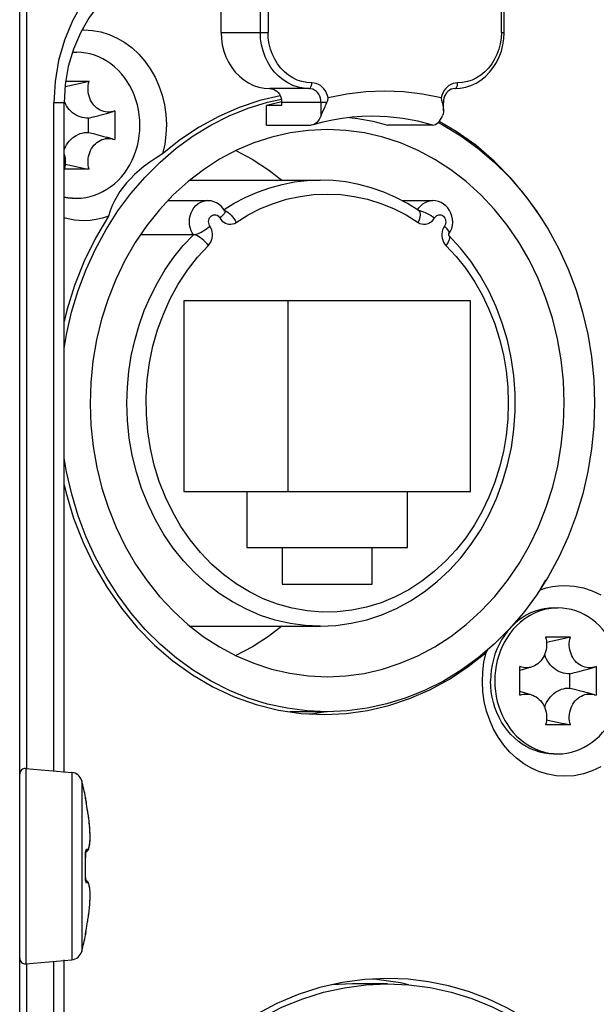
# Model space of a CAD drawing. Extents: x 0 to 420, y 0 to 297.
# Tile 96 of 124: x 270.26 to 274.37, y 165.31 to 172.32. Entities that reach past the tile are written whole.
import ezdxf

# ---------------------------------------------------------------- set-up
doc = ezdxf.new("R2010")
doc.units = 0
doc.header["$LTSCALE"] = 23.1
doc.layers.get('0').update_dxf_attribs({"linetype": 'CONTINUOUS'})
doc.layers.add('02___PRT_ALL_AXES', color=7, linetype='CONTINUOUS')

msp = doc.modelspace()

# ---------------------------------------------------------------- linework, layer by layer
at = {"color": 7, "linetype": 'CONTINUOUS'}
for p, q in [((270.261197, 159.176902), (270.261197, 173.404013)), ((270.311197, 166.986653), (270.311197, 173.406281)), ((271.69612, 172.232343), (271.69612, 172.395583)), ((271.97612, 172.232343), (271.97612, 172.395583)), ((272.030761, 172.395581), (272.030761, 172.232345)), ((273.69353, 172.232345), (273.69353, 172.395581)), ((273.71353, 172.232343), (273.71353, 172.395583)), ((270.705499, 172.249673), (270.717415, 172.250458)), ((271.69612, 172.232343), (272.030761, 172.232343)), ((273.69353, 172.232343), (273.71353, 172.232343)), ((270.644123, 172.112732), (270.607711, 171.988651)), ((270.667415, 172.090458), (270.63722, 172.089208)), ((270.637586, 172.090458), (270.667415, 172.090458)), ((270.538328, 172.031288), (270.513583, 171.883025)), ((270.607711, 171.988651), (270.585704, 171.860522)), ((270.513583, 171.883025), (270.505142, 171.730458)), ((270.585704, 171.860522), (270.578347, 171.730458)), ((270.589713, 171.883863), (270.755921, 171.883863)), ((272.32253, 171.832343), (272.04253, 171.832343)), ((270.505142, 166.969115), (270.505142, 171.730458)), ((270.578347, 171.730458), (270.505142, 171.730458)), ((270.578347, 166.957976), (270.578347, 171.730458)), ((272.128111, 171.73688), (272.019132, 171.712343)), ((272.026861, 171.734912), (272.126242, 171.756718)), ((272.129132, 171.712343), (272.129132, 171.732343)), ((272.450295, 171.732343), (272.129132, 171.732343)), ((272.409132, 171.641232), (272.409132, 171.732343)), ((273.280517, 171.732343), (273.271433, 171.732343)), ((273.280517, 171.674072), (273.280517, 171.732343)), ((270.938832, 171.672655), (270.927701, 171.668876)), ((270.938832, 171.672655), (270.938832, 171.46826)), ((272.019132, 171.572343), (272.019132, 171.712343)), ((272.129132, 171.712343), (272.019132, 171.712343)), ((270.752318, 171.518911), (270.752318, 171.622004)), ((270.737102, 171.519115), (270.752318, 171.518911)), ((272.019132, 171.572343), (272.339132, 171.572343)), ((273.205158, 171.572343), (272.885158, 171.572343)), ((270.927701, 171.472041), (270.880764, 171.485607)), ((270.927701, 171.472039), (270.938832, 171.46826)), ((270.755921, 171.257052), (270.578909, 171.257052)), ((270.585656, 171.293957), (270.62965, 171.284224)), ((271.475524, 171.180458), (272.402145, 171.180458)), ((270.635289, 171.051787), (270.667415, 171.050458)), ((270.637415, 171.050458), (270.667415, 171.050458)), ((271.318056, 171.033288), (271.600573, 171.033288)), ((272.984848, 171.033288), (273.203717, 171.033288)), ((271.72225, 170.962235), (271.72723, 170.960526)), ((273.096576, 170.967718), (273.105854, 170.981931)), ((274.013147, 170.850363), (273.980902, 170.905756)), ((271.498633, 170.790313), (271.12261, 170.790313)), ((273.320161, 170.784889), (273.320239, 170.784782)), ((271.430235, 170.320458), (271.430235, 168.960458)), ((273.474055, 170.320458), (271.430235, 170.320458)), ((272.174055, 168.960458), (272.174055, 170.320458)), ((273.474055, 168.960458), (273.474055, 170.320458)), ((271.430235, 168.960458), (273.474055, 168.960458)), ((271.880568, 168.960458), (271.880568, 168.560458)), ((273.023722, 168.560458), (273.023722, 168.960458)), ((271.880568, 168.560458), (273.023722, 168.560458)), ((272.131716, 168.560458), (272.131716, 168.300458)), ((272.772575, 168.300458), (272.772575, 168.560458)), ((272.131716, 168.300458), (272.772575, 168.300458)), ((273.970782, 168.259345), (274.011466, 168.328004)), ((274.096875, 168.130458), (274.064749, 168.129128)), ((274.066875, 168.130458), (274.096875, 168.130458)), ((271.475544, 168.000458), (272.404191, 168.000459)), ((274.00837, 167.923863), (274.185381, 167.923863)), ((273.584922, 167.813792), (273.600489, 167.836776)), ((273.825458, 167.50826), (273.825458, 167.712655)), ((273.906829, 167.708874), (273.825458, 167.685293)), ((274.181779, 167.558911), (274.181779, 167.662004)), ((274.368293, 167.712655), (274.357162, 167.708876)), ((274.368293, 167.712655), (274.368293, 167.50826)), ((273.906829, 167.512041), (273.825458, 167.535622)), ((274.166562, 167.559115), (274.181779, 167.558911)), ((274.357162, 167.512041), (274.310225, 167.525607)), ((274.357162, 167.512039), (274.368293, 167.50826)), ((272.452145, 167.390458), (272.188058, 167.390458)), ((274.185381, 167.297052), (274.00837, 167.297052)), ((274.015116, 167.333957), (274.059111, 167.324224)), ((274.064749, 167.091787), (274.096875, 167.090458)), ((274.066875, 167.090458), (274.096875, 167.090458)), ((270.304683, 166.986653), (270.304683, 165.594262)), ((270.304683, 166.986653), (270.632466, 166.957976)), ((270.632466, 166.957976), (270.632466, 165.622939)), ((270.702883, 166.89855), (270.702883, 165.682365)), ((270.729539, 166.779712), (270.730772, 166.77984)), ((270.729887, 166.775161), (270.729847, 166.775587)), ((270.730477, 166.770642), (270.729887, 166.775161)), ((270.73036, 166.771099), (270.730978, 166.767333)), ((270.73058, 166.769934), (270.730477, 166.770642)), ((270.730766, 166.768429), (270.731233, 166.765502)), ((270.731747, 166.762384), (270.731208, 166.76588)), ((270.732299, 166.759133), (270.731731, 166.762676)), ((270.732299, 166.759133), (270.733017, 166.75517)), ((270.732877, 166.755812), (270.734178, 166.7487)), ((270.73406, 166.749204), (270.735218, 166.742945)), ((270.736299, 166.737261), (270.735033, 166.744066)), ((270.736299, 166.737261), (270.736312, 166.73732)), ((270.74515, 166.687578), (270.740241, 166.716069)), ((270.746233, 166.680587), (270.744151, 166.693417)), ((270.749421, 166.659733), (270.74515, 166.687578)), ((270.752858, 166.635037), (270.749244, 166.661128)), ((270.753632, 166.628681), (270.752011, 166.641153)), ((270.755905, 166.610008), (270.752828, 166.635266)), ((270.756941, 166.600085), (270.755642, 166.612004)), ((270.758412, 166.585995), (270.755882, 166.610214)), ((270.758587, 166.583648), (270.757414, 166.59556)), ((270.760377, 166.563179), (270.758395, 166.586178)), ((270.761804, 166.541713), (270.760364, 166.563341)), ((270.762708, 166.521727), (270.761796, 166.541855)), ((270.76026, 166.445457), (270.761593, 166.457688)), ((270.761587, 166.457619), (270.762525, 166.471346)), ((270.762521, 166.471265), (270.763041, 166.486576)), ((270.763111, 166.503296), (270.762704, 166.521851)), ((270.763039, 166.486483), (270.76311, 166.503404)), ((270.730049, 166.381719), (270.730234, 166.384835)), ((270.730214, 166.384549), (270.730444, 166.387396)), ((270.730596, 166.388842), (270.736545, 166.391766)), ((270.758555, 166.4347), (270.760268, 166.445515)), ((270.729453, 166.370774), (270.729996, 166.351421)), ((270.729538, 166.367431), (270.729958, 166.367433)), ((270.729921, 166.368742), (270.729862, 166.372583)), ((270.729865, 166.372165), (270.729874, 166.375883)), ((270.729869, 166.375492), (270.729943, 166.379048)), ((270.729932, 166.378689), (270.730065, 166.382042)), ((270.729538, 166.213484), (270.729959, 166.213484)), ((270.73653, 166.189159), (270.730596, 166.192074)), ((270.758564, 166.146166), (270.756473, 166.155686)), ((270.760268, 166.1354), (270.758555, 166.146215)), ((270.761593, 166.123227), (270.76026, 166.135458)), ((270.762525, 166.109569), (270.761587, 166.123296)), ((270.763041, 166.094339), (270.762521, 166.10965)), ((270.760364, 166.017575), (270.761804, 166.039202)), ((270.761796, 166.03906), (270.762708, 166.059188)), ((270.762704, 166.059064), (270.763111, 166.077619)), ((270.76311, 166.077511), (270.763039, 166.094432)), ((270.752828, 165.94565), (270.755905, 165.970907)), ((270.755764, 165.969986), (270.757036, 165.981739)), ((270.755882, 165.970701), (270.758412, 165.99492)), ((270.757483, 165.986012), (270.758706, 165.998559)), ((270.758395, 165.994737), (270.760377, 166.017736)), ((270.740277, 165.865048), (270.745195, 165.893614)), ((270.744158, 165.887531), (270.746255, 165.900479)), ((270.74515, 165.893337), (270.749524, 165.921893)), ((270.749244, 165.919787), (270.752858, 165.945879)), ((270.752052, 165.940045), (270.753678, 165.952623)), ((270.73284, 165.824892), (270.731711, 165.818316)), ((270.732714, 165.824011), (270.733733, 165.829761)), ((270.733434, 165.828245), (270.734882, 165.83604)), ((270.734629, 165.83481), (270.736142, 165.842711)), ((270.736298, 165.843654), (270.735766, 165.840873)), ((270.736299, 165.843654), (270.736312, 165.843596)), ((270.736312, 165.843595), (270.740629, 165.866861)), ((270.730772, 165.801075), (270.729539, 165.801203)), ((270.729852, 165.805383), (270.729846, 165.805302)), ((270.729852, 165.805383), (270.730477, 165.810273)), ((270.730737, 165.812296), (270.730335, 165.80965)), ((270.730477, 165.810273), (270.730725, 165.811943)), ((270.730725, 165.811943), (270.731118, 165.814472)), ((270.730737, 165.812296), (270.731582, 165.817337)), ((270.731199, 165.815206), (270.732114, 165.820523)), ((270.304683, 165.594262), (270.632466, 165.622939)), ((270.505142, 160.850458), (270.505142, 165.6118)), ((270.578347, 160.850458), (270.578347, 165.622939)), ((270.311197, 159.174635), (270.311197, 165.594262)), ((272.632478, 165.450426), (272.484098, 165.444092)), ((272.882478, 165.450458), (272.632478, 165.450458))]:
    msp.add_line(p, q, dxfattribs=at)
for points in [[(271.500655, 172.929395), (271.367885, 172.912902), (271.240058, 172.877856), (271.116197, 172.823739), (270.999231, 172.752103), (270.891272, 172.663742), (270.793785, 172.560411), (270.708565, 172.443401), (270.636727, 172.3149), (270.579786, 172.176552), (270.538328, 172.031288)], [(271.444373, 172.730458), (271.331306, 172.721898), (271.220166, 172.696364), (271.112849, 172.654285), (271.011218, 172.596388), (270.917036, 172.523692), (270.831888, 172.437435), (270.757234, 172.339108), (270.694304, 172.23032), (270.644123, 172.112732)], [(270.717415, 172.250458), (270.778964, 172.246705), (270.839205, 172.235757), (270.89846, 172.217492), (270.955766, 172.192271), (271.010445, 172.160264), (271.061967, 172.12192), (271.109728, 172.077554), (271.15327, 172.02774), (271.192051, 171.972934), (271.22573, 171.913805), (271.253858, 171.850931), (271.276221, 171.785044), (271.292484, 171.716816), (271.302568, 171.647016), (271.306264, 171.57638), (271.303634, 171.505678), (271.294667, 171.436053), (271.279368, 171.367123)], [(271.69612, 172.232343), (271.698389, 172.187008), (271.70489, 172.142905), (271.715714, 172.099783), (271.730592, 172.058392), (271.749383, 172.019262), (271.771792, 171.98281), (271.797594, 171.949515), (271.826428, 171.919722), (271.857996, 171.893847), (271.891884, 171.872149), (271.927729, 171.854969), (271.965074, 171.842471), (272.003269, 171.834964), (272.04253, 171.832343)], [(272.32253, 171.832343), (272.283744, 171.834859), (272.245446, 171.842372), (272.208118, 171.85479), (272.172228, 171.871956), (272.138229, 171.893654), (272.106547, 171.919611), (272.077581, 171.949501), (272.051696, 171.982948), (272.029216, 172.019531), (272.010425, 172.05879), (271.995559, 172.100232), (271.984805, 172.143335), (271.978298, 172.187558), (271.97612, 172.232343)], [(272.34253, 171.872344), (272.307195, 171.874702), (272.272819, 171.881458), (272.239209, 171.892707), (272.206949, 171.908168), (272.17645, 171.927697), (272.148038, 171.950984), (272.122087, 171.977798), (272.098866, 172.007763), (272.078698, 172.04057), (272.061786, 172.075788), (272.048396, 172.113039), (272.038655, 172.151849), (272.032803, 172.191542), (272.030761, 172.232345)], [(273.36176, 171.832343), (273.400808, 171.83481), (273.439449, 171.842201), (273.47718, 171.854446), (273.513534, 171.871422), (273.548072, 171.892959), (273.580321, 171.9188), (273.609864, 171.948642), (273.636297, 171.982106), (273.659269, 172.018764), (273.678477, 172.058145), (273.69367, 172.099735), (273.704659, 172.143003), (273.711304, 172.187381), (273.71353, 172.232343)], [(273.69353, 172.232345), (273.691487, 172.191542), (273.685636, 172.151849), (273.675894, 172.113039), (273.662504, 172.075788), (273.645592, 172.04057), (273.625425, 172.007763), (273.602203, 171.977798), (273.576252, 171.950984), (273.547841, 171.927697), (273.517342, 171.908168), (273.485081, 171.892707), (273.451471, 171.881458), (273.417096, 171.874702), (273.38176, 171.872344)], [(271.117748, 171.570458), (271.11659, 171.607648), (271.113164, 171.644461), (271.107452, 171.68099), (271.099506, 171.716958), (271.08935, 171.752177), (271.077052, 171.786473), (271.062659, 171.819665), (271.046259, 171.851591), (271.027922, 171.882079), (271.007754, 171.910985), (270.985845, 171.938149), (270.96232, 171.963447), (270.937287, 171.986735), (270.910883, 172.007909), (270.883234, 172.026846), (270.85449, 172.043466), (270.824789, 172.057667), (270.794288, 172.069394), (270.763139, 172.078569), (270.731504, 172.085165), (270.699541, 172.089128), (270.667415, 172.090458)], [(270.585656, 171.846958), (270.62965, 171.856691), (270.662291, 171.86383), (270.694198, 171.870737), (270.725413, 171.877415), (270.755921, 171.883863)], [(270.927701, 171.668876), (270.925959, 171.668384), (270.912894, 171.665522), (270.899567, 171.664067), (270.886187, 171.664027), (270.87293, 171.665414), (270.859833, 171.668211), (270.846932, 171.672435), (270.834417, 171.678001), (270.822484, 171.684846), (270.811154, 171.692932), (270.800473, 171.702242), (270.790564, 171.712657), (270.781544, 171.7241), (270.773481, 171.736434), (270.766478, 171.749516), (270.760551, 171.763295), (270.75573, 171.777746), (270.752072, 171.792643), (270.749649, 171.807766), (270.748448, 171.823074), (270.748483, 171.838523), (270.749743, 171.853913), (270.752222, 171.868999), (270.755921, 171.883863)], [(272.32253, 171.832343), (272.326432, 171.833112), (272.330184, 171.835388), (272.333641, 171.839085), (272.336672, 171.844059), (272.339159, 171.850121), (272.341008, 171.857036), (272.342146, 171.86454), (272.34253, 171.872343)], [(272.460323, 171.765504), (272.455378, 171.78347), (272.448574, 171.800211), (272.439828, 171.81585), (272.429392, 171.830015), (272.417414, 171.84243), (272.404131, 171.852926), (272.389742, 171.861278), (272.374512, 171.867385), (272.358816, 171.871052), (272.34253, 171.872344)], [(273.38176, 171.872344), (273.365472, 171.871051), (273.349775, 171.867384), (273.334545, 171.861276), (273.320156, 171.852924), (273.306873, 171.842426), (273.294895, 171.830011), (273.28446, 171.815847), (273.275714, 171.800208), (273.268912, 171.783468), (273.263967, 171.765504)], [(273.36176, 171.832343), (273.365662, 171.833112), (273.369414, 171.835388), (273.372872, 171.839085), (273.375903, 171.844059), (273.37839, 171.850121), (273.380238, 171.857036), (273.381376, 171.86454), (273.38176, 171.872344)], [(272.04253, 171.832343), (272.056298, 171.83104), (272.069377, 171.827417), (272.081908, 171.821385), (272.09347, 171.813213), (272.103756, 171.803037), (272.112568, 171.79116)], [(272.112568, 171.79116), (272.119645, 171.777809), (272.124867, 171.76334), (272.128004, 171.748239), (272.129132, 171.732343)], [(272.409132, 171.732343), (272.408066, 171.747987), (272.404894, 171.763245), (272.399693, 171.777743), (272.392593, 171.791122), (272.383767, 171.803054), (272.373434, 171.813245), (272.361847, 171.821444), (272.349292, 171.827449), (272.336078, 171.831112), (272.32253, 171.832343)], [(273.263967, 171.765504), (273.130802, 171.79268), (272.996972, 171.808986), (272.862145, 171.814421), (272.727319, 171.808986), (272.593489, 171.79268), (272.460323, 171.765504)], [(273.36176, 171.832343), (273.34844, 171.83097), (273.335723, 171.826996), (273.323919, 171.820696), (273.313181, 171.8123), (273.303707, 171.802067), (273.295657, 171.790237), (273.289171, 171.777035), (273.284413, 171.762776), (273.281496, 171.747732), (273.280517, 171.732343)], [(270.752318, 171.622004), (270.737102, 171.6218), (270.722028, 171.623054), (270.707047, 171.625777), (270.692314, 171.629933), (270.677935, 171.635508), (270.664008, 171.642448), (270.650636, 171.650719), (270.637907, 171.660251), (270.625917, 171.670989), (270.614745, 171.682844), (270.604477, 171.695745), (270.595178, 171.70959), (270.586924, 171.724288), (270.57976, 171.739729), (270.578988, 171.741794)], [(271.262357, 171.308709), (271.376837, 171.406575), (271.497177, 171.494149), (271.622942, 171.571171), (271.753786, 171.637294), (271.888703, 171.692055), (272.026861, 171.734912)], [(272.118274, 171.780394), (271.972951, 171.746173), (271.824546, 171.696678), (271.680079, 171.633521), (271.540449, 171.557241), (271.407032, 171.468517), (271.279368, 171.367123)], [(272.43724, 171.702915), (272.441455, 171.712176), (272.445827, 171.721989), (272.450295, 171.732343)], [(272.450295, 171.732343), (272.452547, 171.737923), (272.454566, 171.743489), (272.45635, 171.749038), (272.457902, 171.754563), (272.459228, 171.760052), (272.460323, 171.765504)], [(273.263967, 171.765504), (273.264988, 171.760067), (273.266096, 171.754588), (273.267291, 171.749066), (273.268576, 171.743513), (273.269957, 171.737939), (273.271433, 171.732343)], [(273.271433, 171.732343), (273.275873, 171.713912), (273.278881, 171.696752), (273.280356, 171.680841), (273.280517, 171.674062)], [(270.752318, 171.622004), (270.785997, 171.630194), (270.818631, 171.638475), (270.850213, 171.646837), (270.880764, 171.655308), (270.927701, 171.668874)], [(272.409132, 171.641232), (272.411198, 171.646313), (272.413567, 171.651823), (272.416217, 171.657759), (272.419136, 171.664129)], [(272.419136, 171.664129), (272.429348, 171.685939), (272.43724, 171.702915)], [(273.280517, 171.674062), (273.280279, 171.666251), (273.27856, 171.653056), (273.275158, 171.641232)], [(272.772145, 171.634442), (272.701265, 171.632753), (272.630528, 171.627692), (272.560039, 171.619269), (272.48993, 171.607504), (272.420331, 171.592424), (272.351708, 171.574165)], [(272.409132, 171.641232), (272.402229, 171.62562), (272.394703, 171.611933), (272.386526, 171.600145), (272.377784, 171.590332), (272.36848, 171.582519), (272.358829, 171.576843), (272.351709, 171.574154)], [(272.610376, 171.625284), (272.670319, 171.618857), (272.778156, 171.599466), (272.885158, 171.572343)], [(273.205158, 171.572343), (273.098359, 171.599434), (272.990315, 171.618858), (272.881439, 171.630542), (272.772145, 171.634442)], [(273.205158, 171.572343), (273.215101, 171.57347), (273.224857, 171.576844), (273.234509, 171.582521), (273.243813, 171.590336), (273.252555, 171.600148), (273.260731, 171.611937), (273.268256, 171.625623), (273.275158, 171.641232)], [(273.243707, 171.590247), (273.279337, 171.572292), (273.404961, 171.49559), (273.525285, 171.408284), (273.639916, 171.310562), (273.748032, 171.203188), (273.848844, 171.086729), (273.941851, 170.961965), (274.026405, 170.82961), (274.102156, 170.690433)], [(273.980902, 170.905756), (273.878447, 171.053108), (273.765456, 171.189806), (273.642855, 171.314979), (273.511433, 171.42759), (273.372232, 171.526962), (273.250079, 171.598274)], [(270.578347, 171.397405), (270.57976, 171.401187), (270.586924, 171.416627), (270.595178, 171.431325), (270.604477, 171.44517), (270.614745, 171.458071), (270.625917, 171.469926), (270.637907, 171.480664), (270.650636, 171.490196), (270.664008, 171.498467), (270.677935, 171.505408), (270.692314, 171.510982), (270.707047, 171.515138), (270.722028, 171.517861), (270.737102, 171.519115)], [(270.667415, 171.050458), (270.699541, 171.051787), (270.731504, 171.05575), (270.763139, 171.062346), (270.794288, 171.071521), (270.824789, 171.083248), (270.85449, 171.097449), (270.883234, 171.114069), (270.910883, 171.133006), (270.937287, 171.15418), (270.96232, 171.177468), (270.985845, 171.202766), (271.007754, 171.22993), (271.027922, 171.258836), (271.046259, 171.289324), (271.062659, 171.32125), (271.077052, 171.354442), (271.08935, 171.388738), (271.099506, 171.423957), (271.107452, 171.459925), (271.113164, 171.496454), (271.11659, 171.533267), (271.117748, 171.570458)], [(270.752318, 171.518911), (270.785997, 171.510721), (270.818631, 171.50244), (270.850213, 171.494078), (270.880764, 171.485607)], [(272.452145, 171.540458), (272.319564, 171.534432), (272.188453, 171.516539), (272.058364, 171.486661), (271.930636, 171.445146), (271.806181, 171.392114), (271.685822, 171.328128), (271.570696, 171.253808), (271.460786, 171.169098), (271.355999, 171.073735), (271.257706, 170.968953), (271.167143, 170.855656), (271.084623, 170.734576), (271.010759, 170.606458), (270.945888, 170.472169), (270.89048, 170.332517), (270.844756, 170.188422), (270.809065, 170.040764), (270.783504, 169.89047), (270.76829, 169.738449), (270.763402, 169.585632), (270.768938, 169.432944), (270.784756, 169.281301), (270.810833, 169.131633), (270.846915, 168.98481), (270.892857, 168.841748), (270.948313, 168.703244), (271.013033, 168.570155), (271.086581, 168.443225), (271.168624, 168.323247), (271.258602, 168.210927), (271.356237, 168.106938), (271.460355, 168.012177), (271.569645, 167.927846), (271.684247, 167.853715), (271.804225, 167.789732), (271.928499, 167.736572), (272.056302, 167.694823), (272.186748, 167.664689), (272.318553, 167.646617), (272.452145, 167.640458)], [(272.351709, 171.574154), (272.349074, 171.573469), (272.339132, 171.572343)], [(272.452145, 167.640458), (272.584726, 167.646483), (272.715838, 167.664377), (272.845926, 167.694254), (272.973654, 167.735769), (273.09811, 167.788801), (273.218468, 167.852787), (273.333595, 167.927107), (273.443505, 168.011817), (273.548292, 168.10718), (273.646584, 168.211962), (273.737147, 168.325259), (273.819667, 168.446339), (273.893531, 168.574457), (273.958402, 168.708746), (274.013811, 168.848398), (274.059534, 168.992493), (274.095225, 169.140151), (274.120787, 169.290445), (274.136, 169.442466), (274.140888, 169.595283), (274.135353, 169.747971), (274.119534, 169.899614), (274.093458, 170.049283), (274.057375, 170.196105), (274.011433, 170.339167), (273.955977, 170.477671), (273.891257, 170.61076), (273.817709, 170.73769), (273.735666, 170.857668), (273.645688, 170.969988), (273.548054, 171.073977), (273.443935, 171.168738), (273.334646, 171.253069), (273.220044, 171.3272), (273.100065, 171.391183), (272.975791, 171.444343), (272.847988, 171.486092), (272.717542, 171.516226), (272.585737, 171.534298), (272.452145, 171.540458)], [(270.755921, 171.257052), (270.752222, 171.271916), (270.749743, 171.287003), (270.748483, 171.302392), (270.748448, 171.317841), (270.749649, 171.333149), (270.752072, 171.348272), (270.75573, 171.363169), (270.760551, 171.37762), (270.766478, 171.391399), (270.773481, 171.404481), (270.781544, 171.416816), (270.790564, 171.428258), (270.800473, 171.438673), (270.811154, 171.447983), (270.822484, 171.456069), (270.834417, 171.462914), (270.846932, 171.46848), (270.859833, 171.472704), (270.87293, 171.475501), (270.886187, 171.476888), (270.899567, 171.476848), (270.912894, 171.475393), (270.925959, 171.472531), (270.927701, 171.472039)], [(271.279368, 171.367123), (271.232133, 171.337266), (271.188666, 171.307523), (271.149039, 171.278067), (271.112881, 171.248733), (271.07996, 171.219436), (271.049998, 171.189992), (271.022743, 171.160239), (270.997966, 171.129912), (270.975419, 171.098726), (270.955022, 171.066459), (270.936648, 171.032828), (270.920283, 170.997631), (270.905862, 170.960527), (270.893508, 170.92157)], [(271.802145, 171.389969), (271.918468, 171.328128), (272.033595, 171.253808), (272.128766, 171.180458)], [(270.578347, 171.365426), (270.5791, 171.363169), (270.582758, 171.348272), (270.58518, 171.333149), (270.586382, 171.317841), (270.586346, 171.302392), (270.585086, 171.287003), (270.582608, 171.271916), (270.578909, 171.257052)], [(270.876841, 170.827838), (270.961205, 170.960175), (271.053943, 171.084868), (271.15448, 171.20128), (271.262357, 171.308709)], [(270.62965, 171.284224), (270.662291, 171.277085), (270.694198, 171.270178), (270.725413, 171.2635), (270.755921, 171.257052)], [(271.717683, 170.969754), (271.789261, 171.014278), (271.871518, 171.057659), (271.956063, 171.094712), (272.042532, 171.125277), (272.130552, 171.149223), (272.219744, 171.166446), (272.309722, 171.176872), (272.400099, 171.180456)], [(273.106857, 170.961328), (273.025531, 171.011878), (272.941508, 171.056095), (272.855174, 171.093797), (272.7669, 171.12484), (272.677075, 171.149105), (272.58608, 171.166502), (272.494296, 171.176966), (272.402145, 171.180458)], [(270.578347, 171.060958), (270.603326, 171.05575), (270.635289, 171.051787)], [(270.637415, 171.050458), (270.603761, 171.051912), (270.578347, 171.055218)], [(271.470669, 170.883288), (271.471956, 170.904347), (271.475852, 170.925235), (271.482371, 170.945506), (271.491465, 170.964695), (271.503184, 170.982554), (271.516855, 170.997983), (271.531235, 171.010132), (271.546672, 171.019766), (271.56364, 171.027098), (271.581446, 171.031653), (271.600573, 171.033288)], [(271.724175, 170.959316), (271.712162, 170.977526), (271.697953, 170.993446), (271.682002, 171.006806), (271.664508, 171.01759), (271.645669, 171.025698), (271.625878, 171.030941), (271.605586, 171.033196), (271.600617, 171.033288)], [(271.803203, 170.878323), (271.889425, 170.931278), (271.978234, 170.976331), (272.069887, 171.013562), (272.163617, 171.042732), (272.25892, 171.063642), (272.355269, 171.076252), (272.452145, 171.080442), (272.549021, 171.076252), (272.64537, 171.063642), (272.740673, 171.042732), (272.834403, 171.013562), (272.926056, 170.976331), (273.014866, 170.931278), (273.101088, 170.878323)], [(273.105854, 170.981931), (273.119056, 170.997057), (273.134029, 171.009877), (273.150288, 171.020013), (273.167082, 171.027199), (273.18467, 171.031667), (273.203717, 171.033288)], [(273.320235, 170.795838), (273.331285, 170.814832), (273.339534, 170.835348), (273.344848, 170.857224), (273.346977, 170.879696), (273.345894, 170.902081), (273.341686, 170.923913), (273.334535, 170.944636), (273.324643, 170.963902), (273.312304, 170.981295), (273.297807, 170.996534), (273.281624, 171.009266), (273.263886, 171.019478), (273.244724, 171.027041), (273.224616, 171.031691), (273.203729, 171.033288)], [(271.724175, 170.959316), (271.724421, 170.958836), (271.725149, 170.954383), (271.723705, 170.948848), (271.720124, 170.942368), (271.714494, 170.935101), (271.706955, 170.927227), (271.697691, 170.91894), (271.686931, 170.910444)], [(271.72723, 170.960526), (271.737094, 170.955335), (271.747355, 170.948249), (271.757759, 170.93944), (271.768052, 170.929127), (271.777978, 170.917562), (271.787295, 170.905032), (271.795772, 170.891843), (271.803201, 170.878322)], [(273.10109, 170.878322), (273.107287, 170.891843), (273.112101, 170.905032), (273.115413, 170.917562), (273.11714, 170.929127), (273.117242, 170.93944), (273.115714, 170.948249), (273.112595, 170.955335), (273.107962, 170.960526), (273.106857, 170.961328)], [(273.102285, 170.96417), (273.10336, 170.964087), (273.113653, 170.962098)], [(273.113653, 170.962098), (273.125268, 170.958836), (273.13792, 170.954383), (273.151296, 170.948848), (273.165068, 170.942368), (273.178897, 170.935101), (273.192441, 170.927227), (273.205368, 170.91894), (273.217359, 170.910444)], [(270.893508, 170.92157), (270.800771, 170.765063), (270.720412, 170.601246), (270.652208, 170.429487), (270.596829, 170.251682), (270.578347, 170.171343)], [(270.717415, 170.890458), (270.651086, 170.894824), (270.586393, 170.907501), (270.578347, 170.910183)], [(270.893508, 170.92157), (270.850386, 170.908016), (270.806663, 170.898312), (270.76234, 170.892459), (270.717415, 170.890458)], [(271.498633, 170.790313), (271.490292, 170.804015), (271.483346, 170.818659), (271.477875, 170.834026), (271.473907, 170.850009), (271.471485, 170.866506), (271.470669, 170.883288)], [(271.614215, 170.856132), (271.610276, 170.865106), (271.607966, 170.874372), (271.607298, 170.884107), (271.608237, 170.89378), (271.610804, 170.90302), (271.614846, 170.911536), (271.620315, 170.919005), (271.626914, 170.925163), (271.634442, 170.929656), (271.642564, 170.932424), (271.650976, 170.933266), (271.659386, 170.93224), (271.667505, 170.929273), (271.675011, 170.924564), (271.681435, 170.918308), (271.686934, 170.910441)], [(271.686934, 170.910441), (271.69507, 170.898168), (271.704457, 170.887694), (271.715223, 170.878936), (271.726985, 170.872142), (271.739502, 170.867518), (271.752476, 170.8651), (271.765626, 170.865013), (271.778659, 170.867196), (271.791136, 170.87163), (271.803203, 170.878323)], [(273.101088, 170.878323), (273.113156, 170.87163), (273.125634, 170.867195), (273.138668, 170.865012), (273.151819, 170.865101), (273.164793, 170.867519), (273.177309, 170.872144), (273.18907, 170.878938), (273.199836, 170.887696), (273.209223, 170.898171), (273.21736, 170.910445)], [(273.21736, 170.910445), (273.217734, 170.911101), (273.218117, 170.911751), (273.218509, 170.912394), (273.21891, 170.91303), (273.219319, 170.913658), (273.219737, 170.914279)], [(273.219737, 170.914279), (273.225825, 170.921478), (273.232677, 170.926988), (273.240442, 170.930856), (273.248676, 170.932947), (273.257077, 170.933118), (273.265362, 170.931445), (273.273248, 170.927873), (273.280423, 170.922644), (273.286533, 170.915864), (273.291419, 170.907877), (273.29482, 170.898953), (273.29669, 170.889431), (273.296873, 170.8796), (273.295431, 170.869877), (273.292373, 170.860839), (273.287696, 170.852293)], [(270.578347, 169.980319), (270.594395, 170.078664), (270.63117, 170.237461), (270.67806, 170.392636), (270.73488, 170.54329), (270.801238, 170.688639), (270.876841, 170.827838)], [(271.498633, 170.790313), (271.507291, 170.791076), (271.517409, 170.793347), (271.528737, 170.797068), (271.540998, 170.80215), (271.553893, 170.808468), (271.567102, 170.815866), (271.580293, 170.824159), (271.593147, 170.833144), (271.605347, 170.842601), (271.616593, 170.852296)], [(271.605456, 170.714849), (271.614833, 170.725884), (271.62249, 170.738095), (271.628479, 170.751638), (271.632645, 170.766043), (271.634843, 170.781003), (271.635086, 170.796175), (271.633306, 170.811221), (271.629595, 170.825811), (271.624033, 170.839448), (271.616592, 170.852297)], [(271.616592, 170.852297), (271.616175, 170.852918), (271.615766, 170.853546), (271.615365, 170.854182), (271.614973, 170.854825), (271.61459, 170.855475), (271.614215, 170.856132)], [(273.287696, 170.852293), (273.280256, 170.839444), (273.274694, 170.825808), (273.270984, 170.811217), (273.269204, 170.79617), (273.269447, 170.780998), (273.271646, 170.766038), (273.275812, 170.751634), (273.281802, 170.738092), (273.289459, 170.725883), (273.298834, 170.714849)], [(273.32095, 170.797069), (273.322067, 170.802151), (273.321108, 170.808468), (273.318094, 170.815864), (273.313101, 170.824157), (273.306251, 170.833143), (273.297713, 170.8426), (273.287697, 170.852296)], [(271.025165, 169.590458), (271.028659, 169.70366), (271.039125, 169.816289), (271.056508, 169.927771), (271.080721, 170.037541), (271.111641, 170.145042), (271.14911, 170.249728), (271.192939, 170.351068), (271.242906, 170.448548), (271.298756, 170.541672), (271.360206, 170.629969), (271.426945, 170.71299), (271.498633, 170.790313)], [(271.605457, 170.714851), (271.595953, 170.726656), (271.585451, 170.73817), (271.57421, 170.74911), (271.562508, 170.759207), (271.550632, 170.768211), (271.538875, 170.775901), (271.527526, 170.782088), (271.516865, 170.78662), (271.507154, 170.789384), (271.498633, 170.790313)], [(272.404232, 168.000459), (272.513559, 168.005564), (272.624358, 168.020868), (272.733795, 168.046293), (272.84119, 168.081708), (272.94589, 168.126937), (273.04714, 168.181692), (273.144216, 168.2456), (273.236541, 168.318301), (273.323572, 168.399413), (273.40464, 168.488359), (273.479149, 168.584498), (273.54664, 168.687238), (273.606684, 168.795948), (273.658855, 168.90987), (273.702793, 169.028211), (273.738228, 169.150217), (273.764935, 169.275105), (273.782738, 169.402038), (273.791524, 169.530162), (273.791245, 169.65866), (273.781904, 169.786715), (273.763565, 169.913463), (273.736362, 170.038045), (273.700469, 170.159692), (273.656101, 170.277661), (273.603573, 170.391108), (273.543283, 170.499217), (273.475589, 170.601382), (273.400897, 170.696991), (273.319685, 170.785419)], [(273.319685, 170.785419), (273.322163, 170.782088), (273.324194, 170.775901), (273.324369, 170.768211), (273.322684, 170.759207), (273.319181, 170.74911), (273.313945, 170.73817), (273.307106, 170.726656), (273.298833, 170.714851)], [(273.320183, 170.784877), (273.320042, 170.785156), (273.31983, 170.78566), (273.319575, 170.786428), (273.319325, 170.787466), (273.319131, 170.788786), (273.319055, 170.790226), (273.319109, 170.7916), (273.319265, 170.792832), (273.319479, 170.793843), (273.319711, 170.794635), (273.31993, 170.79522), (273.320105, 170.795603), (273.320216, 170.795807), (273.320235, 170.795838)], [(273.298833, 168.466064), (273.21541, 168.389077), (273.127272, 168.320666), (273.034065, 168.260615), (272.936852, 168.209572), (272.836293, 168.168061), (272.733253, 168.136244), (272.628787, 168.114455), (272.522987, 168.102705), (272.415857, 168.101112), (272.308723, 168.109691), (272.202694, 168.1286), (272.098429, 168.157532), (271.996745, 168.196365), (271.898282, 168.244695), (271.803763, 168.302247), (271.713767, 168.368509), (271.62895, 168.443073), (271.549799, 168.525349), (271.476882, 168.614833), (271.410607, 168.710859), (271.351463, 168.812837), (271.299767, 168.920038), (271.255926, 169.03179), (271.220154, 169.147331), (271.192765, 169.265936), (271.173877, 169.38681), (271.163712, 169.509213), (271.162276, 169.632261), (271.169734, 169.755227), (271.185837, 169.876898), (271.210411, 169.995819), (271.243396, 170.111994), (271.284805, 170.225333), (271.334249, 170.334665), (271.391512, 170.439026), (271.456089, 170.537697), (271.527332, 170.629508), (271.605456, 170.714849)], [(274.102156, 170.690433), (274.168628, 170.545176), (274.225551, 170.394636), (274.272563, 170.239553), (274.309468, 170.080828), (274.335972, 169.919293), (274.352005, 169.755899), (274.357376, 169.591564), (274.352148, 169.427225), (274.33626, 169.263819), (274.309896, 169.102251), (274.273121, 168.943454), (274.22623, 168.788279), (274.16941, 168.637625), (274.103052, 168.492276), (274.02745, 168.353077), (273.943085, 168.22074), (273.850347, 168.096047), (273.749811, 167.979635), (273.641934, 167.872206), (273.527453, 167.774341), (273.407114, 167.686766), (273.281348, 167.609744), (273.150504, 167.543621), (273.015587, 167.488861), (272.877429, 167.446003), (272.736897, 167.415167), (272.595279, 167.396689), (272.452145, 167.390458)], [(273.298834, 170.714849), (273.372207, 170.635129), (273.439585, 170.549649), (273.501142, 170.458126), (273.556361, 170.361414), (273.604862, 170.260057), (273.64642, 170.154704), (273.68073, 170.045956), (273.707654, 169.934491), (273.726971, 169.820958), (273.738633, 169.706052), (273.742505, 169.590451), (273.738632, 169.474851), (273.726969, 169.359945), (273.707652, 169.246413), (273.680727, 169.134949), (273.646417, 169.026202), (273.604859, 168.92085), (273.556358, 168.819495), (273.501139, 168.722784), (273.439583, 168.631263), (273.372205, 168.545784), (273.298833, 168.466064)], [(272.402145, 168.000458), (272.296046, 168.005184), (272.188557, 168.019702), (272.082387, 168.043922), (271.978192, 168.077695), (271.876616, 168.120812), (271.778286, 168.173007), (271.683809, 168.233958), (271.59377, 168.303288), (271.508724, 168.380569), (271.429197, 168.465323), (271.355679, 168.557027), (271.288626, 168.655115), (271.228451, 168.75898), (271.175525, 168.867981), (271.130177, 168.981445), (271.092685, 169.098671), (271.063283, 169.218935), (271.04215, 169.341493), (271.029418, 169.46559), (271.025165, 169.590458)], [(272.452145, 167.390458), (272.309293, 167.396672), (272.168002, 167.415061), (272.027866, 167.445732), (271.890105, 167.48836), (271.755532, 167.542822), (271.624953, 167.608623), (271.499329, 167.685325), (271.379006, 167.772631), (271.264374, 167.870353), (271.156259, 167.977727), (271.055447, 168.094186), (270.96244, 168.21895), (270.877885, 168.351305), (270.802134, 168.490482), (270.735662, 168.635739), (270.678739, 168.786279), (270.631727, 168.941362), (270.594822, 169.100087), (270.578347, 169.200498)], [(270.578347, 169.008855), (270.591854, 168.948083), (270.645796, 168.769681), (270.71275, 168.597257), (270.792095, 168.431989), (270.883388, 168.275159), (270.985843, 168.127807), (271.098834, 167.991109), (271.221435, 167.865936), (271.352857, 167.753325), (271.492058, 167.653953), (271.63811, 167.568689), (271.789884, 167.497994), (271.946338, 167.442545), (272.106295, 167.402575)], [(273.970782, 168.259345), (274.013904, 168.272899), (274.057627, 168.282603), (274.101951, 168.288456), (274.146875, 168.290458)], [(274.146875, 168.290458), (274.213205, 168.286091), (274.277898, 168.273414), (274.341345, 168.252268), (274.402374, 168.223124)], [(274.066875, 168.130458), (274.033222, 168.129004), (273.999757, 168.12465), (273.966667, 168.11742), (273.934137, 168.107355), (273.90235, 168.094512), (273.871483, 168.078961), (273.841709, 168.060791), (273.813194, 168.040102), (273.786097, 168.01701), (273.760571, 167.991645), (273.736758, 167.964147), (273.714791, 167.934672), (273.694793, 167.903384), (273.676875, 167.870458), (273.661139, 167.836077), (273.647672, 167.800435), (273.636549, 167.76373), (273.627833, 167.726168), (273.621572, 167.68796), (273.617801, 167.649317), (273.616542, 167.610458)], [(274.064749, 168.129128), (274.032786, 168.125165), (274.001151, 168.118569), (273.970002, 168.109394), (273.939502, 168.097667), (273.9098, 168.083466), (273.881056, 168.066846), (273.853407, 168.047909), (273.827003, 168.026735), (273.80197, 168.003447), (273.778445, 167.978149), (273.756536, 167.950985), (273.736369, 167.922079), (273.718031, 167.891591), (273.701631, 167.859665), (273.687238, 167.826473), (273.67494, 167.792177), (273.664784, 167.756958), (273.656838, 167.72099), (273.651126, 167.684461), (273.6477, 167.647648), (273.646542, 167.610458)], [(274.547209, 167.610458), (274.546051, 167.647648), (274.542625, 167.684461), (274.536913, 167.72099), (274.528967, 167.756958), (274.518811, 167.792177), (274.506513, 167.826473), (274.49212, 167.859665), (274.47572, 167.891591), (274.457382, 167.922079), (274.437215, 167.950985), (274.415306, 167.978149), (274.391781, 168.003447), (274.366747, 168.026735), (274.340344, 168.047909), (274.312695, 168.066846), (274.283951, 168.083466), (274.254249, 168.097667), (274.223749, 168.109394), (274.1926, 168.118569), (274.160965, 168.125165), (274.129002, 168.129128), (274.096875, 168.130458)], [(272.128747, 168.000458), (272.034646, 167.927846), (271.920044, 167.853715), (271.802145, 167.790842)], [(274.00837, 167.923863), (274.012068, 167.908999), (274.014547, 167.893913), (274.015807, 167.878523), (274.015842, 167.863074), (274.014641, 167.847766), (274.012218, 167.832643), (274.008561, 167.817746), (274.00374, 167.803295), (273.997812, 167.789516), (273.990809, 167.776434), (273.982747, 167.7641), (273.973727, 167.752657), (273.963818, 167.742242), (273.953136, 167.732932), (273.941806, 167.724846), (273.929874, 167.718001), (273.917358, 167.712435), (273.906828, 167.708877)], [(274.015116, 167.886958), (274.059111, 167.896691), (274.091752, 167.90383), (274.123659, 167.910737), (274.154873, 167.917415), (274.185381, 167.923863)], [(274.357162, 167.708876), (274.35542, 167.708384), (274.342355, 167.705522), (274.329027, 167.704067), (274.315648, 167.704027), (274.30239, 167.705414), (274.289294, 167.708211), (274.276392, 167.712435), (274.263877, 167.718001), (274.251944, 167.724846), (274.240615, 167.732932), (274.229933, 167.742242), (274.220024, 167.752657), (274.211004, 167.7641), (274.202942, 167.776434), (274.195939, 167.789516), (274.190011, 167.803295), (274.18519, 167.817746), (274.181533, 167.832643), (274.17911, 167.847766), (274.177909, 167.863074), (274.177944, 167.878523), (274.179204, 167.893913), (274.181682, 167.908999), (274.185381, 167.923863)], [(272.432145, 167.370458), (272.587063, 167.377715), (272.739969, 167.399097), (272.89134, 167.434742), (273.039744, 167.484237), (273.184211, 167.547394), (273.323841, 167.623674), (273.457259, 167.712398), (273.584922, 167.813792)], [(274.146875, 166.930458), (274.085326, 166.93421), (274.025085, 166.945159), (273.965831, 166.963423), (273.908525, 166.988644), (273.853845, 167.020651), (273.802323, 167.058995), (273.754563, 167.103361), (273.71102, 167.153175), (273.67224, 167.207981), (273.63856, 167.26711), (273.610433, 167.329984), (273.588069, 167.395871), (273.571807, 167.464099), (273.561722, 167.533899), (273.558026, 167.604535), (273.560656, 167.675237), (273.569623, 167.744863), (273.584922, 167.813792)], [(274.181779, 167.662004), (274.166562, 167.6618), (274.151489, 167.663054), (274.136508, 167.665777), (274.121774, 167.669933), (274.107395, 167.675508), (274.093468, 167.682448), (274.080096, 167.690719), (274.067367, 167.700251), (274.055378, 167.710989), (274.044205, 167.722844), (274.033938, 167.735745), (274.024639, 167.74959), (274.016384, 167.764288), (274.009221, 167.779729), (274.00321, 167.79581), (274.002125, 167.799542)], [(273.906828, 167.708877), (273.904457, 167.708211), (273.891361, 167.705414), (273.878103, 167.704027), (273.864724, 167.704067), (273.851396, 167.705522), (273.838331, 167.708384), (273.825458, 167.712655)], [(274.181779, 167.662004), (274.215458, 167.670194), (274.248092, 167.678475), (274.279674, 167.686837), (274.310225, 167.695308), (274.357162, 167.708874)], [(274.066875, 167.090458), (274.033222, 167.091912), (273.999757, 167.096266), (273.966667, 167.103495), (273.934137, 167.11356), (273.90235, 167.126403), (273.871483, 167.141954), (273.841709, 167.160124), (273.813194, 167.180813), (273.786097, 167.203905), (273.760571, 167.229271), (273.736758, 167.256768), (273.714791, 167.286243), (273.694793, 167.317531), (273.676875, 167.350458), (273.661139, 167.384838), (273.647672, 167.42048), (273.636549, 167.457185), (273.627833, 167.494747), (273.621572, 167.532956), (273.617801, 167.571598), (273.616542, 167.610458)], [(273.646542, 167.610458), (273.6477, 167.573267), (273.651126, 167.536454), (273.656838, 167.499925), (273.664784, 167.463957), (273.67494, 167.428738), (273.687238, 167.394442), (273.701631, 167.36125), (273.718031, 167.329324), (273.736369, 167.298836), (273.756536, 167.26993), (273.778445, 167.242766), (273.80197, 167.217468), (273.827003, 167.19418), (273.853407, 167.173006), (273.881056, 167.154069), (273.9098, 167.137449), (273.939502, 167.123248), (273.970002, 167.111521), (274.001151, 167.102346), (274.032786, 167.09575), (274.064749, 167.091787)], [(274.096875, 167.090458), (274.129002, 167.091787), (274.160965, 167.09575), (274.1926, 167.102346), (274.223749, 167.111521), (274.254249, 167.123248), (274.283951, 167.137449), (274.312695, 167.154069), (274.340344, 167.173006), (274.366747, 167.19418), (274.391781, 167.217468), (274.415306, 167.242766), (274.437215, 167.26993), (274.457382, 167.298836), (274.47572, 167.329324), (274.49212, 167.36125), (274.506513, 167.394442), (274.518811, 167.428738), (274.528967, 167.463957), (274.536913, 167.499925), (274.542625, 167.536454), (274.546051, 167.573267), (274.547209, 167.610458)], [(273.825458, 167.50826), (273.838331, 167.512531), (273.851396, 167.515393), (273.864724, 167.516848), (273.878103, 167.516888), (273.891361, 167.515501), (273.904457, 167.512704), (273.906828, 167.512038)], [(273.906828, 167.512038), (273.917358, 167.50848), (273.929874, 167.502914), (273.941806, 167.496069), (273.953136, 167.487983), (273.963818, 167.478673), (273.973727, 167.468258), (273.982747, 167.456816), (273.990809, 167.444481), (273.997812, 167.431399), (274.00374, 167.41762), (274.008561, 167.403169), (274.012218, 167.388272), (274.014641, 167.373149), (274.015842, 167.357841), (274.015807, 167.342392), (274.014547, 167.327003), (274.012068, 167.311916), (274.00837, 167.297052)], [(274.002125, 167.421373), (274.00321, 167.425105), (274.009221, 167.441187), (274.016384, 167.456627), (274.024639, 167.471325), (274.033938, 167.48517), (274.044205, 167.498071), (274.055378, 167.509926), (274.067367, 167.520664), (274.080096, 167.530196), (274.093468, 167.538467), (274.107395, 167.545408), (274.121774, 167.550982), (274.136508, 167.555138), (274.151489, 167.557861), (274.166562, 167.559115)], [(274.185381, 167.297052), (274.181682, 167.311916), (274.179204, 167.327003), (274.177944, 167.342392), (274.177909, 167.357841), (274.17911, 167.373149), (274.181533, 167.388272), (274.18519, 167.403169), (274.190011, 167.41762), (274.195939, 167.431399), (274.202942, 167.444481), (274.211004, 167.456816), (274.220024, 167.468258), (274.229933, 167.478673), (274.240615, 167.487983), (274.251944, 167.496069), (274.263877, 167.502914), (274.276392, 167.50848), (274.289294, 167.512704), (274.30239, 167.515501), (274.315648, 167.516888), (274.329027, 167.516848), (274.342355, 167.515393), (274.35542, 167.512531), (274.357162, 167.512039)], [(274.181779, 167.558911), (274.215458, 167.550721), (274.248092, 167.54244), (274.279674, 167.534078), (274.310225, 167.525607)], [(272.106295, 167.402575), (272.26804, 167.378604), (272.432145, 167.370458)], [(274.059111, 167.324224), (274.091752, 167.317085), (274.123659, 167.310178), (274.154873, 167.3035), (274.185381, 167.297052)], [(274.402358, 166.997782), (274.341332, 166.968642), (274.277888, 166.947499), (274.2132, 166.934823), (274.146875, 166.930458)], [(270.729539, 166.779712), (270.729452, 166.779582), (270.729428, 166.779102), (270.729464, 166.778279), (270.72957, 166.777079), (270.729757, 166.775461), (270.73002, 166.773465), (270.73036, 166.771099)], [(270.729538, 166.779711), (270.729944, 166.776396), (270.729887, 166.775153)], [(270.745195, 166.687301), (270.740629, 166.714054), (270.736312, 166.73732)], [(270.736299, 166.408194), (270.740241, 166.407785), (270.743718, 166.408616), (270.746757, 166.410605), (270.749425, 166.413556), (270.751774, 166.417311), (270.753836, 166.421798), (270.755645, 166.426926), (270.757222, 166.432672), (270.758593, 166.439006), (270.759765, 166.44591), (270.760752, 166.4534), (270.761557, 166.461441), (270.762182, 166.470071), (270.76263, 166.479233), (270.762897, 166.488963), (270.762987, 166.499194), (270.762894, 166.509934), (270.762625, 166.521137), (270.762176, 166.53278), (270.761549, 166.544861), (270.760744, 166.557343), (270.759758, 166.570277)], [(270.730336, 166.392316), (270.730001, 166.388917), (270.729745, 166.385315), (270.729563, 166.38161), (270.729461, 166.377903), (270.729428, 166.374256), (270.729453, 166.370774)], [(270.736299, 166.408194), (270.735766, 166.408269), (270.735211, 166.408096), (270.73463, 166.407684), (270.734035, 166.406986), (270.733435, 166.40596), (270.73284, 166.404593), (270.732262, 166.402857), (270.731712, 166.400756), (270.7312, 166.398279), (270.730737, 166.395462), (270.730336, 166.392316)], [(270.730421, 166.387148), (270.730686, 166.389699), (270.73095, 166.391717), (270.731225, 166.393429), (270.731491, 166.394798), (270.731726, 166.395803)], [(270.736299, 166.408196), (270.736191, 166.405199), (270.735643, 166.402247), (270.734668, 166.399408), (270.733287, 166.396744), (270.731532, 166.394316), (270.731364, 166.394144)], [(270.736545, 166.391766), (270.742516, 166.396767), (270.747178, 166.402651), (270.750926, 166.409358), (270.75396, 166.416829), (270.756473, 166.42523), (270.758564, 166.434749)], [(270.729451, 166.210096), (270.729996, 166.229545), (270.730346, 166.245231), (270.730587, 166.260536), (270.730727, 166.275609), (270.730773, 166.290553), (270.730725, 166.305486), (270.730585, 166.320524), (270.730345, 166.335781), (270.729996, 166.351421)], [(270.730581, 166.236264), (270.731039, 166.263273), (270.731193, 166.290284), (270.731043, 166.317296), (270.730589, 166.344304), (270.72991, 166.369183)], [(270.729451, 166.210096), (270.729428, 166.206568), (270.729464, 166.202873), (270.72957, 166.199124), (270.729757, 166.195397), (270.730019, 166.191785), (270.730359, 166.188389)], [(270.730673, 166.191333), (270.730429, 166.193676), (270.73022, 166.19628), (270.730053, 166.19912), (270.729934, 166.20216), (270.72987, 166.205371), (270.729864, 166.208713), (270.72992, 166.212149), (270.730581, 166.236264)], [(270.730359, 166.188389), (270.730766, 166.185256), (270.731233, 166.182459), (270.731747, 166.180009), (270.732299, 166.177935), (270.732876, 166.176228), (270.733466, 166.174892), (270.73406, 166.173894), (270.734645, 166.173215), (270.735218, 166.172816), (270.735768, 166.172648), (270.736299, 166.17272)], [(270.731941, 166.184371), (270.73189, 166.184528), (270.731721, 166.185129), (270.731484, 166.18615), (270.731215, 166.187541), (270.730938, 166.189282), (270.730673, 166.191333)], [(270.736299, 166.172719), (270.736191, 166.175716), (270.735643, 166.178667), (270.734667, 166.181507), (270.733287, 166.184171), (270.731531, 166.186599), (270.731364, 166.18677)], [(270.759869, 166.012004), (270.760839, 166.024934), (270.761623, 166.037335), (270.762224, 166.049221), (270.762651, 166.060608), (270.762904, 166.071524), (270.762987, 166.081962), (270.762898, 166.091902), (270.762642, 166.101364), (270.762215, 166.110317), (270.761614, 166.118797), (270.760834, 166.126793), (270.759868, 166.134307), (270.758708, 166.141291), (270.757344, 166.147739), (270.755766, 166.15359), (270.753953, 166.158823), (270.751885, 166.163395), (270.749526, 166.167222), (270.746843, 166.170235), (270.743782, 166.17227), (270.740277, 166.173127), (270.736299, 166.17272)], [(270.756462, 166.155726), (270.753949, 166.164119), (270.750914, 166.171584), (270.747164, 166.178285), (270.7425, 166.184164), (270.73653, 166.189159)], [(270.730335, 165.80965), (270.730001, 165.807314), (270.729744, 165.80535), (270.729563, 165.803765), (270.729461, 165.802595), (270.729428, 165.801797), (270.729453, 165.80133), (270.729539, 165.801203)], [(270.729538, 165.801205), (270.729943, 165.804518), (270.729887, 165.805759)], [(272.882478, 165.490458), (272.720156, 165.483092), (272.559804, 165.461359), (272.400947, 165.425127), (272.245008, 165.37479), (272.092954, 165.310527), (271.945672, 165.232853)], [(274.433415, 164.688205), (274.332246, 164.81018), (274.224497, 164.923119), (274.109879, 165.027263), (273.989255, 165.121893), (273.863173, 165.20648), (273.732284, 165.280688), (273.597187, 165.34408), (273.458583, 165.396422), (273.317157, 165.437369), (273.173558, 165.466806), (273.028775, 165.484473), (272.882478, 165.490458)], [(270.838658, 163.090458), (270.84443, 163.267385), (270.861511, 163.442385), (270.89, 163.615958), (270.929599, 163.786601), (270.980204, 163.953322), (271.041339, 164.11509), (271.112588, 164.270682), (271.193675, 164.419688), (271.284417, 164.561628), (271.38412, 164.695499), (271.492273, 164.820351), (271.608146, 164.93555), (271.731076, 165.040288), (271.860349, 165.13413), (271.995277, 165.216485), (272.135125, 165.287018), (272.279207, 165.345279), (272.426685, 165.391022), (272.576791, 165.423879), (272.728632, 165.44376), (272.882478, 165.450426)], [(272.882478, 165.450426), (273.034078, 165.443955), (273.185931, 165.424269), (273.33607, 165.391602), (273.48362, 165.346036), (273.627794, 165.287941), (273.767752, 165.217551), (273.902771, 165.135353), (274.03207, 165.041712), (274.154989, 164.937225), (274.270809, 164.82237), (274.378935, 164.697862), (274.478714, 164.564277), (274.569616, 164.422505), (274.650976, 164.273454), (274.722544, 164.11766), (274.783993, 163.955537), (274.834885, 163.788367), (274.874703, 163.617213), (274.903348, 163.443137), (274.920512, 163.267728), (274.926298, 163.090458)]]:
    msp.add_lwpolyline(points, dxfattribs=at)
for centre, radius, start, end in [((270.301197, 166.946805), 0.04, 85, 180), ((270.625493, 166.87828), 0.08, 14.67713, 85), ((268.381197, 166.290458), 2.4, 11.765668, 14.67713), ((270.711193, 166.775762), 0.02, 345.133925, 11.765667), ((268.381197, 166.290458), 2.4, 345.32287, 348.234332), ((270.711193, 165.805153), 0.02, 348.234333, 14.866191), ((270.625493, 165.702635), 0.08, 275, 345.32287), ((270.301197, 165.63411), 0.04, 180, 275)]:
    msp.add_arc(centre, radius, start, end, dxfattribs=at)
at = {"layer": '02___PRT_ALL_AXES', "color": 3, "linetype": 'CONTINUOUS'}
for p, q in [((272.305588, 167.37674), (272.350339, 167.379017)), ((272.350339, 167.379017), (272.429029, 167.390972)), ((273.030822, 165.444094), (272.974582, 165.457725))]:
    msp.add_line(p, q, dxfattribs=at)
msp.add_lwpolyline([(272.974582, 165.457725), (272.804697, 165.482163), (272.75375, 165.484617)], dxfattribs=at)

doc.saveas('drawing.dxf')
